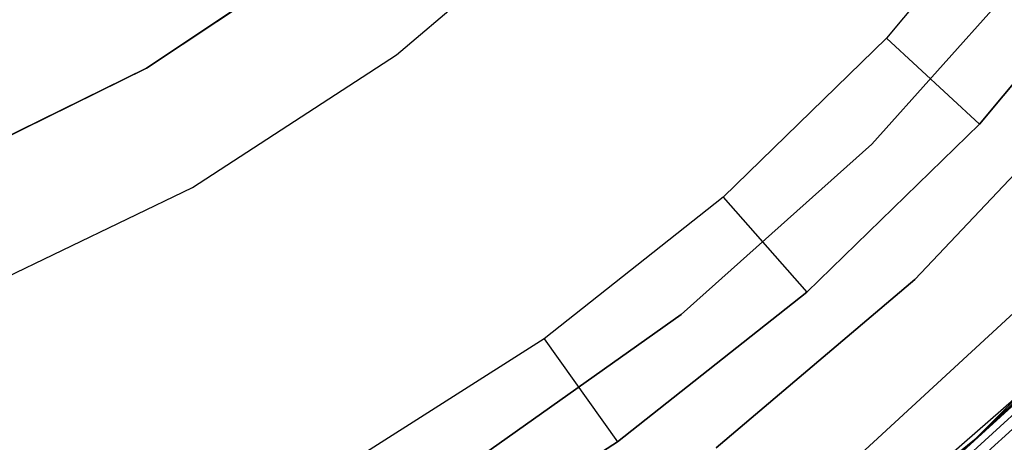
# Model space of a CAD drawing. Extents: x 0.04 to 8.54, y 0.04 to 8.54.
# Tile 14 of 36: x 5.49 to 7.05, y 1.28 to 1.94. Entities that reach past the tile are written whole.
import ezdxf

# ---------------------------------------------------------------- set-up
doc = ezdxf.new("R2010")
doc.units = 0
doc.header["$LTSCALE"] = 2.54
doc.layers.get('0').update_dxf_attribs({"color": 13, "linetype": 'CONTINUOUS'})

# ---------------------------------------------------------------- blocks, each defined once
blk = doc.blocks.new('MURTER_STL')
at = {"color": 0}
for p, q in [((7.0927, 2.1925, -5.9053), (6.8618, 1.9158, -5.9053)), ((7.0927, 2.1925, -5.9053), (6.8618, 1.9158, -5.9053)), ((6.0876, 1.889), (6.3803, 2.1382)), ((6.0876, 1.889, -2.4), (6.3803, 2.1382, -2.4)), ((6.0876, 1.889), (6.3803, 2.1382)), ((6.0876, 1.889, -2.4), (6.3803, 2.1382, -2.4)), ((5.9978, 2.0718), (5.6932, 1.8683)), ((5.6932, 1.8683, -2.6), (5.9978, 2.0718, -2.6)), ((5.9978, 2.0718), (5.6932, 1.8683)), ((5.6932, 1.8683, -2.6), (5.9978, 2.0718, -2.6)), ((7.0086, 1.7799, -5.7053), (7.2526, 2.0724, -5.7053)), ((7.2526, 2.0724, -4.1053), (7.0086, 1.7799, -4.1053)), ((7.2526, 2.0724, -4.1053), (7.0086, 1.7799, -4.1053)), ((7.0086, 1.7799, -5.7053), (7.2526, 2.0724, -5.7053)), ((7.1076, 2.0489, -5.66), (6.8386, 1.7479, -5.66)), ((6.8386, 1.7479, -5.3), (7.1076, 2.0489, -5.3)), ((6.8386, 1.7479, -5.3), (7.1076, 2.0489, -5.3)), ((7.1076, 2.0489, -5.66), (6.8386, 1.7479, -5.66)), ((6.8618, 1.9158, -5.9053), (6.6038, 1.6643, -5.9053)), ((6.8618, 1.9158, -5.9053), (6.6038, 1.6643, -5.9053)), ((6.8618, 1.9158, -5.9053), (7.0086, 1.7799, -5.7053)), ((6.8618, 1.9158, -5.9053), (7.0086, 1.7799, -5.7053)), ((5.7654, 1.6793), (6.0876, 1.889)), ((5.7654, 1.6793, -2.4), (6.0876, 1.889, -2.4)), ((5.7654, 1.6793), (6.0876, 1.889)), ((5.7654, 1.6793, -2.4), (6.0876, 1.889, -2.4)), ((6.0876, 1.889, -2.4), (6.0876, 1.889)), ((6.0876, 1.889, -2.4), (6.0876, 1.889)), ((5.6932, 1.8683), (5.3647, 1.7064)), ((5.3647, 1.7064, -2.6), (5.6932, 1.8683, -2.6)), ((5.6932, 1.8683), (5.3647, 1.7064)), ((5.3647, 1.7064, -2.6), (5.6932, 1.8683, -2.6)), ((5.6932, 1.8683), (5.6932, 1.8683, -2.6)), ((5.6932, 1.8683), (5.6932, 1.8683, -2.6)), ((6.9065, 1.5344, -5.85), (7.1894, 1.8332, -5.85)), ((7.1894, 1.8332, -5.66), (6.9065, 1.5344, -5.66)), ((6.9065, 1.5344, -5.85), (7.1894, 1.8332, -5.85)), ((7.1894, 1.8332, -5.66), (6.9065, 1.5344, -5.66)), ((6.7358, 1.514, -5.7053), (7.0086, 1.7799, -5.7053)), ((7.0086, 1.7799, -4.1053), (6.7358, 1.514, -4.1053)), ((7.0086, 1.7799, -4.1053), (6.7358, 1.514, -4.1053)), ((6.7358, 1.514, -5.7053), (7.0086, 1.7799, -5.7053)), ((7.0086, 1.7799, -5.7053), (7.0086, 1.7799, -4.1053)), ((7.0086, 1.7799, -5.7053), (7.0086, 1.7799, -4.1053)), ((6.8386, 1.7479, -5.66), (6.5376, 1.4789, -5.66)), ((6.5376, 1.4789, -5.3), (6.8386, 1.7479, -5.3)), ((6.5376, 1.4789, -5.3), (6.8386, 1.7479, -5.3)), ((6.8386, 1.7479, -5.66), (6.5376, 1.4789, -5.66)), ((6.8386, 1.7479, -5.66), (6.8386, 1.7479, -5.3)), ((6.8386, 1.7479, -5.66), (6.8386, 1.7479, -5.3)), ((5.419, 1.5125), (5.7654, 1.6793)), ((5.419, 1.5125, -2.4), (5.7654, 1.6793, -2.4)), ((5.419, 1.5125), (5.7654, 1.6793)), ((5.419, 1.5125, -2.4), (5.7654, 1.6793, -2.4)), ((5.7654, 1.6793, -2.4), (5.7654, 1.6793)), ((5.7654, 1.6793, -2.4), (5.7654, 1.6793)), ((6.6038, 1.6643, -5.9053), (6.3212, 1.4406, -5.9053)), ((6.6038, 1.6643, -5.9053), (6.3212, 1.4406, -5.9053)), ((6.6038, 1.6643, -5.9053), (6.7358, 1.514, -5.7053)), ((6.6038, 1.6643, -5.9053), (6.7358, 1.514, -5.7053)), ((7.0032, 1.2835, -7.5), (7.303, 1.5832, -7.5)), ((7.0032, 1.2835, -7.5), (7.303, 1.5832, -7.5)), ((6.5929, 1.2681, -5.85), (6.9065, 1.5344, -5.85)), ((6.9065, 1.5344, -5.66), (6.5929, 1.2681, -5.66)), ((6.5929, 1.2681, -5.85), (6.9065, 1.5344, -5.85)), ((6.9065, 1.5344, -5.66), (6.5929, 1.2681, -5.66)), ((6.8143, 1.2524, -6), (7.1232, 1.5376, -6)), ((7.1232, 1.5376, -5.85), (6.8143, 1.2524, -5.85)), ((6.8143, 1.2524, -6), (7.1232, 1.5376, -6)), ((7.1232, 1.5376, -5.85), (6.8143, 1.2524, -5.85)), ((6.9065, 1.5344, -5.85), (6.9065, 1.5344, -5.66)), ((6.9065, 1.5344, -5.85), (6.9065, 1.5344, -5.66)), ((6.4371, 1.2776, -5.7053), (6.7358, 1.514, -5.7053)), ((6.7358, 1.514, -4.1053), (6.4371, 1.2776, -4.1053)), ((6.7358, 1.514, -4.1053), (6.4371, 1.2776, -4.1053)), ((6.4371, 1.2776, -5.7053), (6.7358, 1.514, -5.7053)), ((6.7358, 1.514, -5.7053), (6.7358, 1.514, -4.1053)), ((6.7358, 1.514, -5.7053), (6.7358, 1.514, -4.1053)), ((6.5376, 1.4789, -5.66), (6.2084, 1.2453, -5.66)), ((6.2084, 1.2453, -5.3), (6.5376, 1.4789, -5.3)), ((6.2084, 1.2453, -5.3), (6.5376, 1.4789, -5.3)), ((6.5376, 1.4789, -5.66), (6.2084, 1.2453, -5.66)), ((6.5376, 1.4789, -5.66), (6.5376, 1.4789, -5.3)), ((6.5376, 1.4789, -5.66), (6.5376, 1.4789, -5.3)), ((6.3212, 1.4406, -5.9053), (6.0171, 1.2472, -5.9053)), ((6.3212, 1.4406, -5.9053), (6.0171, 1.2472, -5.9053)), ((6.3212, 1.4406, -5.9053), (6.4371, 1.2776, -5.7053)), ((6.3212, 1.4406, -5.9053), (6.4371, 1.2776, -5.7053)), ((7.1331, 1.4004, -6.0309), (6.9117, 1.1986, -6.0309)), ((7.1331, 1.4004, -6.0309), (6.9117, 1.1986, -6.0309)), ((7.0032, 1.2835, -7.5), (7.1304, 1.4031, -6.05)), ((7.0032, 1.2835, -7.5), (7.1304, 1.4031, -6.05)), ((7.0032, 1.2835, -6.05), (7.1304, 1.4031, -6.05)), ((7.0032, 1.2835, -6.05), (7.1304, 1.4031, -6.05)), ((7.1331, 1.4004, -6.0309), (7.0032, 1.2835, -6.05)), ((7.1331, 1.4004, -6.0309), (7.0032, 1.2835, -6.05)), ((6.7797, 1.0986, -5.3), (7.1161, 1.3915, -5.3)), ((6.7797, 1.0986, -2.6), (7.1161, 1.3915, -2.6)), ((6.7797, 1.0986, -5.3), (7.1161, 1.3915, -5.3)), ((6.7797, 1.0986, -2.6), (7.1161, 1.3915, -2.6)), ((7.1407, 1.3926, -6.0146), (6.9187, 1.1903, -6.0146)), ((7.1407, 1.3926, -6.0146), (6.9187, 1.1903, -6.0146)), ((7.152, 1.3811, -6.0038), (6.9292, 1.1779, -6.0038)), ((7.152, 1.3811, -6.0038), (6.9292, 1.1779, -6.0038)), ((6.1156, 1.0732, -5.7053), (6.4371, 1.2776, -5.7053)), ((6.4371, 1.2776, -4.1053), (6.1156, 1.0732, -4.1053)), ((6.4371, 1.2776, -4.1053), (6.1156, 1.0732, -4.1053)), ((6.1156, 1.0732, -5.7053), (6.4371, 1.2776, -5.7053)), ((6.4371, 1.2776, -5.7053), (6.4371, 1.2776, -4.1053)), ((6.4371, 1.2776, -5.7053), (6.4371, 1.2776, -4.1053)), ((6.6738, 1.0167, -7.5), (7.0032, 1.2835, -7.5)), ((6.6738, 1.0167, -7.5), (7.0032, 1.2835, -7.5)), ((6.9092, 1.2015, -6.05), (7.0032, 1.2835, -7.5)), ((6.9092, 1.2015, -6.05), (7.0032, 1.2835, -7.5)), ((6.9092, 1.2015, -6.05), (7.0032, 1.2835, -6.05)), ((6.9092, 1.2015, -6.05), (7.0032, 1.2835, -6.05)), ((6.9117, 1.1986, -6.0309), (7.0032, 1.2835, -6.05)), ((6.9117, 1.1986, -6.0309), (7.0032, 1.2835, -6.05)), ((7.0032, 1.2835, -7.5), (7.0032, 1.2835, -6.05)), ((7.0032, 1.2835, -7.5), (7.0032, 1.2835, -6.05))]:
    blk.add_line(p, q, dxfattribs=at)

msp = doc.modelspace()

# ---------------------------------------------------------------- block references
at = {"color": 0}
msp.add_blockref('MURTER_STL', (0, 0), dxfattribs=at)

doc.saveas('drawing.dxf')
